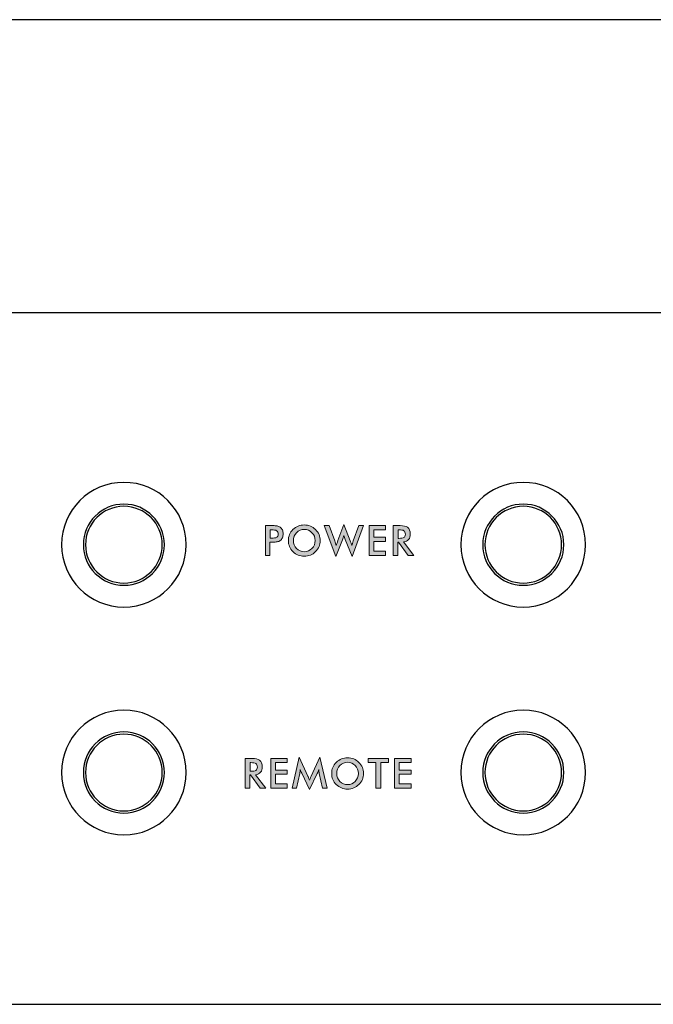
# Model space of a CAD drawing. Header units: inches. Extents: x -3.1 to 15.2, y -1.5 to 10.6.
# Tile 28 of 89: x 5.747 to 6.382, y 1.181 to 2.167. Entities that reach past the tile are written whole.
import ezdxf

# ---------------------------------------------------------------- set-up
doc = ezdxf.new("R2010")
doc.units = ezdxf.units.IN
doc.header["$MEASUREMENT"] = 0
doc.layers.add('Screenprinting', color=7, linetype='Continuous')

# ---------------------------------------------------------------- blocks, each defined once
blk = doc.blocks.new('block 6')
at = {"color": 7, "lineweight": 25, "true_color": 0xffffff}
blk.add_lwpolyline([(7.69159, 2.16688), (4.41292, 2.16688)], dxfattribs=at)
blk = doc.blocks.new('block 138')
at = {"color": 7, "lineweight": 25, "true_color": 0xffffff}
blk.add_lwpolyline([(0.09159, 1.18144), (7.69159, 1.18144)], dxfattribs=at)
blk = doc.blocks.new('block 233')
at = {"color": 7, "lineweight": 25, "true_color": 0xffffff}
blk.add_lwpolyline([(7.69159, 1.87344), (0.09159, 1.87344)], dxfattribs=at)
blk = doc.blocks.new('block 2459')
at = {"color": 7, "lineweight": 25, "true_color": 0xffffff}
blk.add_open_spline([(5.81319, 1.64144), (5.81319, 1.66265), (5.83038, 1.67984), (5.85159, 1.67984), (5.8728, 1.67984), (5.88999, 1.66265), (5.88999, 1.64144), (5.88999, 1.62023), (5.8728, 1.60304), (5.85159, 1.60304), (5.83038, 1.60304), (5.81319, 1.62023), (5.81319, 1.64144), (5.81319, 1.64144), (5.81319, 1.64144), (5.81319, 1.64144)], degree=3, knots=[0, 0, 0, 0, 1, 1, 1, 2, 2, 2, 3, 3, 3, 4, 4, 4, 5, 5, 5, 5], dxfattribs=at)
blk = doc.blocks.new('block 2460')
at = {"color": 7, "lineweight": 25, "true_color": 0xffffff}
blk.add_open_spline([(6.21319, 1.64144), (6.21319, 1.66265), (6.23038, 1.67984), (6.25159, 1.67984), (6.2728, 1.67984), (6.28999, 1.66265), (6.28999, 1.64144), (6.28999, 1.62023), (6.2728, 1.60304), (6.25159, 1.60304), (6.23038, 1.60304), (6.21319, 1.62023), (6.21319, 1.64144), (6.21319, 1.64144), (6.21319, 1.64144), (6.21319, 1.64144)], degree=3, knots=[0, 0, 0, 0, 1, 1, 1, 2, 2, 2, 3, 3, 3, 4, 4, 4, 5, 5, 5, 5], dxfattribs=at)
blk = doc.blocks.new('block 2461')
at = {"color": 7, "lineweight": 25, "true_color": 0xffffff}
blk.add_open_spline([(5.81319, 1.41344), (5.81319, 1.43465), (5.83038, 1.45184), (5.85159, 1.45184), (5.8728, 1.45184), (5.88999, 1.43465), (5.88999, 1.41344), (5.88999, 1.39223), (5.8728, 1.37504), (5.85159, 1.37504), (5.83038, 1.37504), (5.81319, 1.39223), (5.81319, 1.41344), (5.81319, 1.41344), (5.81319, 1.41344), (5.81319, 1.41344)], degree=3, knots=[0, 0, 0, 0, 1, 1, 1, 2, 2, 2, 3, 3, 3, 4, 4, 4, 5, 5, 5, 5], dxfattribs=at)
blk = doc.blocks.new('block 2462')
at = {"color": 7, "lineweight": 25, "true_color": 0xffffff}
blk.add_open_spline([(6.21319, 1.41344), (6.21319, 1.43465), (6.23038, 1.45184), (6.25159, 1.45184), (6.2728, 1.45184), (6.28999, 1.43465), (6.28999, 1.41344), (6.28999, 1.39223), (6.2728, 1.37504), (6.25159, 1.37504), (6.23038, 1.37504), (6.21319, 1.39223), (6.21319, 1.41344), (6.21319, 1.41344), (6.21319, 1.41344), (6.21319, 1.41344)], degree=3, knots=[0, 0, 0, 0, 1, 1, 1, 2, 2, 2, 3, 3, 3, 4, 4, 4, 5, 5, 5, 5], dxfattribs=at)
blk = doc.blocks.new('block 2463')
at = {"color": 7, "lineweight": 25, "true_color": 0xffffff}
blk.add_open_spline([(5.81099, 1.64144), (5.81099, 1.66387), (5.82917, 1.68204), (5.85159, 1.68204), (5.87401, 1.68204), (5.89219, 1.66387), (5.89219, 1.64144), (5.89219, 1.61902), (5.87401, 1.60084), (5.85159, 1.60084), (5.82917, 1.60084), (5.81099, 1.61902), (5.81099, 1.64144), (5.81099, 1.64144), (5.81099, 1.64144), (5.81099, 1.64144)], degree=3, knots=[0, 0, 0, 0, 1, 1, 1, 2, 2, 2, 3, 3, 3, 4, 4, 4, 5, 5, 5, 5], dxfattribs=at)
blk = doc.blocks.new('block 2464')
at = {"color": 7, "lineweight": 25, "true_color": 0xffffff}
blk.add_open_spline([(5.78919, 1.64144), (5.78919, 1.6759), (5.81713, 1.70384), (5.85159, 1.70384), (5.88605, 1.70384), (5.91399, 1.6759), (5.91399, 1.64144), (5.91399, 1.60698), (5.88605, 1.57904), (5.85159, 1.57904), (5.81713, 1.57904), (5.78919, 1.60698), (5.78919, 1.64144), (5.78919, 1.64144), (5.78919, 1.64144), (5.78919, 1.64144)], degree=3, knots=[0, 0, 0, 0, 1, 1, 1, 2, 2, 2, 3, 3, 3, 4, 4, 4, 5, 5, 5, 5], dxfattribs=at)
blk = doc.blocks.new('block 2465')
at = {"color": 7, "lineweight": 25, "true_color": 0xffffff}
blk.add_open_spline([(5.81099, 1.41344), (5.81099, 1.43587), (5.82917, 1.45404), (5.85159, 1.45404), (5.87401, 1.45404), (5.89219, 1.43587), (5.89219, 1.41344), (5.89219, 1.39102), (5.87401, 1.37284), (5.85159, 1.37284), (5.82917, 1.37284), (5.81099, 1.39102), (5.81099, 1.41344), (5.81099, 1.41344), (5.81099, 1.41344), (5.81099, 1.41344)], degree=3, knots=[0, 0, 0, 0, 1, 1, 1, 2, 2, 2, 3, 3, 3, 4, 4, 4, 5, 5, 5, 5], dxfattribs=at)
blk = doc.blocks.new('block 2466')
at = {"color": 7, "lineweight": 25, "true_color": 0xffffff}
blk.add_open_spline([(5.78919, 1.41344), (5.78919, 1.4479), (5.81713, 1.47584), (5.85159, 1.47584), (5.88605, 1.47584), (5.91399, 1.4479), (5.91399, 1.41344), (5.91399, 1.37898), (5.88605, 1.35104), (5.85159, 1.35104), (5.81713, 1.35104), (5.78919, 1.37898), (5.78919, 1.41344), (5.78919, 1.41344), (5.78919, 1.41344), (5.78919, 1.41344)], degree=3, knots=[0, 0, 0, 0, 1, 1, 1, 2, 2, 2, 3, 3, 3, 4, 4, 4, 5, 5, 5, 5], dxfattribs=at)
blk = doc.blocks.new('block 2467')
at = {"color": 7, "lineweight": 25, "true_color": 0xffffff}
blk.add_open_spline([(6.21099, 1.41344), (6.21099, 1.43587), (6.22917, 1.45404), (6.25159, 1.45404), (6.27401, 1.45404), (6.29219, 1.43587), (6.29219, 1.41344), (6.29219, 1.39102), (6.27401, 1.37284), (6.25159, 1.37284), (6.22917, 1.37284), (6.21099, 1.39102), (6.21099, 1.41344), (6.21099, 1.41344), (6.21099, 1.41344), (6.21099, 1.41344)], degree=3, knots=[0, 0, 0, 0, 1, 1, 1, 2, 2, 2, 3, 3, 3, 4, 4, 4, 5, 5, 5, 5], dxfattribs=at)
blk = doc.blocks.new('block 2468')
at = {"color": 7, "lineweight": 25, "true_color": 0xffffff}
blk.add_open_spline([(6.18919, 1.41344), (6.18919, 1.4479), (6.21713, 1.47584), (6.25159, 1.47584), (6.28605, 1.47584), (6.31399, 1.4479), (6.31399, 1.41344), (6.31399, 1.37898), (6.28605, 1.35104), (6.25159, 1.35104), (6.21713, 1.35104), (6.18919, 1.37898), (6.18919, 1.41344), (6.18919, 1.41344), (6.18919, 1.41344), (6.18919, 1.41344)], degree=3, knots=[0, 0, 0, 0, 1, 1, 1, 2, 2, 2, 3, 3, 3, 4, 4, 4, 5, 5, 5, 5], dxfattribs=at)
blk = doc.blocks.new('block 2469')
at = {"color": 7, "lineweight": 25, "true_color": 0xffffff}
blk.add_open_spline([(6.21099, 1.64144), (6.21099, 1.66387), (6.22917, 1.68204), (6.25159, 1.68204), (6.27401, 1.68204), (6.29219, 1.66387), (6.29219, 1.64144), (6.29219, 1.61902), (6.27401, 1.60084), (6.25159, 1.60084), (6.22917, 1.60084), (6.21099, 1.61902), (6.21099, 1.64144), (6.21099, 1.64144), (6.21099, 1.64144), (6.21099, 1.64144)], degree=3, knots=[0, 0, 0, 0, 1, 1, 1, 2, 2, 2, 3, 3, 3, 4, 4, 4, 5, 5, 5, 5], dxfattribs=at)
blk = doc.blocks.new('block 2470')
at = {"color": 7, "lineweight": 25, "true_color": 0xffffff}
blk.add_open_spline([(6.18919, 1.64144), (6.18919, 1.6759), (6.21713, 1.70384), (6.25159, 1.70384), (6.28605, 1.70384), (6.31399, 1.6759), (6.31399, 1.64144), (6.31399, 1.60698), (6.28605, 1.57904), (6.25159, 1.57904), (6.21713, 1.57904), (6.18919, 1.60698), (6.18919, 1.64144), (6.18919, 1.64144), (6.18919, 1.64144), (6.18919, 1.64144)], degree=3, knots=[0, 0, 0, 0, 1, 1, 1, 2, 2, 2, 3, 3, 3, 4, 4, 4, 5, 5, 5, 5], dxfattribs=at)
blk = doc.blocks.new('block 3241')
at = {"layer": 'Screenprinting', "true_color": 0xffffff}
h = blk.add_hatch(color=7, dxfattribs=at)
h.dxf.hatch_style = 2
edge = h.paths.add_edge_path()
edge.add_spline(control_points=[(5.9777, 1.41098), (5.9777, 1.41098), (5.9777, 1.39762), (5.9777, 1.39762), (5.9777, 1.39762), (5.97314, 1.39762), (5.97314, 1.39762), (5.97314, 1.39762), (5.97314, 1.42746), (5.97314, 1.42746), (5.97314, 1.42746), (5.97991, 1.42746), (5.97991, 1.42746), (5.98341, 1.42746), (5.98589, 1.42691), (5.98733, 1.42579), (5.98926, 1.42426), (5.99022, 1.42208), (5.99022, 1.41924), (5.99022, 1.41443), (5.98793, 1.41174), (5.98337, 1.41119), (5.98337, 1.41119), (5.99364, 1.39762), (5.99364, 1.39762), (5.99364, 1.39762), (5.98817, 1.39762), (5.98817, 1.39762), (5.98817, 1.39762), (5.97824, 1.41098), (5.97824, 1.41098), (5.97824, 1.41098), (5.9777, 1.41098), (5.9777, 1.41098)], knot_values=[0, 0, 0, 0, 1, 1, 1, 2, 2, 2, 3, 3, 3, 4, 4, 4, 5, 5, 5, 6, 6, 6, 7, 7, 7, 8, 8, 8, 9, 9, 9, 10, 10, 10, 11, 11, 11, 11], degree=3, periodic=1)
edge = h.paths.add_edge_path()
edge.add_spline(control_points=[(5.97799, 1.41473), (5.97799, 1.41473), (5.97887, 1.41473), (5.97887, 1.41473), (5.9812, 1.41473), (5.98286, 1.41498), (5.98381, 1.4155), (5.98477, 1.41602), (5.98526, 1.41713), (5.98526, 1.41882), (5.98526, 1.42057), (5.98477, 1.42175), (5.98379, 1.42238), (5.98282, 1.42299), (5.98117, 1.42329), (5.97887, 1.42329), (5.97887, 1.42329), (5.97799, 1.42329), (5.97799, 1.42329), (5.97799, 1.42329), (5.97799, 1.41473), (5.97799, 1.41473)], knot_values=[0, 0, 0, 0, 1, 1, 1, 2, 2, 2, 3, 3, 3, 4, 4, 4, 5, 5, 5, 6, 6, 6, 7, 7, 7, 7], degree=3, periodic=1)
h = blk.add_hatch(color=7, dxfattribs=at)
h.dxf.hatch_style = 2
h.paths.add_polyline_path([(5.9986, 1.39762), (5.9986, 1.42746), (6.01526, 1.42746), (6.01526, 1.42333), (6.00345, 1.42333), (6.00345, 1.41587), (6.01526, 1.41587), (6.01526, 1.41161), (6.00345, 1.41161), (6.00345, 1.40196), (6.01526, 1.40196), (6.01526, 1.39762)])
h = blk.add_hatch(color=7, dxfattribs=at)
h.dxf.hatch_style = 2
edge = h.paths.add_edge_path()
edge.add_spline(control_points=[(6.04721, 1.41235), (6.04721, 1.41238), (6.04704, 1.41375), (6.04667, 1.41645), (6.04643, 1.41508), (6.04597, 1.41371), (6.0453, 1.41231), (6.0453, 1.41231), (6.03749, 1.39642), (6.03749, 1.39642), (6.03749, 1.39642), (6.02969, 1.41265), (6.02969, 1.41265), (6.02905, 1.41395), (6.02856, 1.41522), (6.02823, 1.41645), (6.0282, 1.41516), (6.02802, 1.41379), (6.02768, 1.41231), (6.02768, 1.41231), (6.02447, 1.39762), (6.02447, 1.39762), (6.02447, 1.39762), (6.02001, 1.39762), (6.02001, 1.39762), (6.02001, 1.39762), (6.02706, 1.42863), (6.02706, 1.42863), (6.02706, 1.42863), (6.03586, 1.4099), (6.03586, 1.4099), (6.03615, 1.40927), (6.03669, 1.40793), (6.03749, 1.40584), (6.03768, 1.40637), (6.03826, 1.40773), (6.0392, 1.4099), (6.0392, 1.4099), (6.0478, 1.42863), (6.0478, 1.42863), (6.0478, 1.42863), (6.05501, 1.39762), (6.05501, 1.39762), (6.05501, 1.39762), (6.05051, 1.39762), (6.05051, 1.39762), (6.05051, 1.39762), (6.04721, 1.41235), (6.04721, 1.41235)], knot_values=[0, 0, 0, 0, 1, 1, 1, 2, 2, 2, 3, 3, 3, 4, 4, 4, 5, 5, 5, 6, 6, 6, 7, 7, 7, 8, 8, 8, 9, 9, 9, 10, 10, 10, 11, 11, 11, 12, 12, 12, 13, 13, 13, 14, 14, 14, 15, 15, 15, 16, 16, 16, 16], degree=3, periodic=1)
h = blk.add_hatch(color=7, dxfattribs=at)
h.dxf.hatch_style = 2
edge = h.paths.add_edge_path()
edge.add_spline(control_points=[(6.09158, 1.41248), (6.09158, 1.40814), (6.09002, 1.40446), (6.0869, 1.40142), (6.08375, 1.39836), (6.08, 1.39684), (6.07563, 1.39684), (6.07121, 1.39684), (6.06744, 1.39836), (6.06432, 1.40142), (6.06124, 1.40443), (6.05969, 1.40811), (6.05969, 1.41248), (6.05969, 1.41684), (6.06124, 1.42055), (6.06432, 1.42358), (6.06744, 1.42661), (6.07121, 1.42813), (6.07563, 1.42813), (6.08002, 1.42813), (6.08378, 1.42661), (6.0869, 1.42358), (6.09002, 1.42052), (6.09158, 1.41682), (6.09158, 1.41248)], knot_values=[0, 0, 0, 0, 1, 1, 1, 2, 2, 2, 3, 3, 3, 4, 4, 4, 5, 5, 5, 6, 6, 6, 7, 7, 7, 8, 8, 8, 8], degree=3, periodic=1)
edge = h.paths.add_edge_path()
edge.add_spline(control_points=[(6.08652, 1.41248), (6.08652, 1.41557), (6.08545, 1.41821), (6.08331, 1.42041), (6.08123, 1.42258), (6.07867, 1.42367), (6.07563, 1.42367), (6.0726, 1.42367), (6.07003, 1.42258), (6.06791, 1.42041), (6.0658, 1.41824), (6.06474, 1.4156), (6.06474, 1.41248), (6.06474, 1.4094), (6.0658, 1.40677), (6.06791, 1.4046), (6.07003, 1.40243), (6.0726, 1.40134), (6.07563, 1.40134), (6.07864, 1.40134), (6.08119, 1.40243), (6.08331, 1.4046), (6.08545, 1.40679), (6.08652, 1.40942), (6.08652, 1.41248)], knot_values=[0, 0, 0, 0, 1, 1, 1, 2, 2, 2, 3, 3, 3, 4, 4, 4, 5, 5, 5, 6, 6, 6, 7, 7, 7, 8, 8, 8, 8], degree=3, periodic=1)
h = blk.add_hatch(color=7, dxfattribs=at)
h.dxf.hatch_style = 2
h.paths.add_polyline_path([(6.10886, 1.42333), (6.10886, 1.39762), (6.10402, 1.39762), (6.10402, 1.42333), (6.0961, 1.42333), (6.0961, 1.42746), (6.11675, 1.42746), (6.11675, 1.42333)])
h = blk.add_hatch(color=7, dxfattribs=at)
h.dxf.hatch_style = 2
h.paths.add_polyline_path([(6.12255, 1.39762), (6.12255, 1.42746), (6.1392, 1.42746), (6.1392, 1.42333), (6.12739, 1.42333), (6.12739, 1.41587), (6.1392, 1.41587), (6.1392, 1.41161), (6.12739, 1.41161), (6.12739, 1.40196), (6.1392, 1.40196), (6.1392, 1.39762)])
at = {"layer": 'Screenprinting', "lineweight": 0}
for points in [[(5.9986, 1.39762), (5.9986, 1.42746), (6.01526, 1.42746), (6.01526, 1.42333), (6.00345, 1.42333), (6.00345, 1.41587), (6.01526, 1.41587), (6.01526, 1.41161), (6.00345, 1.41161), (6.00345, 1.40196), (6.01526, 1.40196), (6.01526, 1.39762), (5.9986, 1.39762)], [(6.10886, 1.42333), (6.10886, 1.39762), (6.10402, 1.39762), (6.10402, 1.42333), (6.0961, 1.42333), (6.0961, 1.42746), (6.11675, 1.42746), (6.11675, 1.42333), (6.10886, 1.42333)], [(6.12255, 1.39762), (6.12255, 1.42746), (6.1392, 1.42746), (6.1392, 1.42333), (6.12739, 1.42333), (6.12739, 1.41587), (6.1392, 1.41587), (6.1392, 1.41161), (6.12739, 1.41161), (6.12739, 1.40196), (6.1392, 1.40196), (6.1392, 1.39762), (6.12255, 1.39762)]]:
    blk.add_lwpolyline(points, dxfattribs=at)
for points, knots in [([(5.9777, 1.41098), (5.9777, 1.41098), (5.9777, 1.39762), (5.9777, 1.39762), (5.9777, 1.39762), (5.97314, 1.39762), (5.97314, 1.39762), (5.97314, 1.39762), (5.97314, 1.42746), (5.97314, 1.42746), (5.97314, 1.42746), (5.97991, 1.42746), (5.97991, 1.42746), (5.98341, 1.42746), (5.98589, 1.42691), (5.98733, 1.42579), (5.98926, 1.42426), (5.99022, 1.42208), (5.99022, 1.41924), (5.99022, 1.41443), (5.98793, 1.41174), (5.98337, 1.41119), (5.98337, 1.41119), (5.99364, 1.39762), (5.99364, 1.39762), (5.99364, 1.39762), (5.98817, 1.39762), (5.98817, 1.39762), (5.98817, 1.39762), (5.97824, 1.41098), (5.97824, 1.41098), (5.97824, 1.41098), (5.9777, 1.41098), (5.9777, 1.41098)], [0, 0, 0, 0, 1, 1, 1, 2, 2, 2, 3, 3, 3, 4, 4, 4, 5, 5, 5, 6, 6, 6, 7, 7, 7, 8, 8, 8, 9, 9, 9, 10, 10, 10, 11, 11, 11, 11]), ([(5.97799, 1.41473), (5.97799, 1.41473), (5.97887, 1.41473), (5.97887, 1.41473), (5.9812, 1.41473), (5.98286, 1.41498), (5.98381, 1.4155), (5.98477, 1.41602), (5.98526, 1.41713), (5.98526, 1.41882), (5.98526, 1.42057), (5.98477, 1.42175), (5.98379, 1.42238), (5.98282, 1.42299), (5.98117, 1.42329), (5.97887, 1.42329), (5.97887, 1.42329), (5.97799, 1.42329), (5.97799, 1.42329), (5.97799, 1.42329), (5.97799, 1.41473), (5.97799, 1.41473)], [0, 0, 0, 0, 1, 1, 1, 2, 2, 2, 3, 3, 3, 4, 4, 4, 5, 5, 5, 6, 6, 6, 7, 7, 7, 7]), ([(6.04721, 1.41235), (6.04721, 1.41238), (6.04704, 1.41375), (6.04667, 1.41645), (6.04643, 1.41508), (6.04597, 1.41371), (6.0453, 1.41231), (6.0453, 1.41231), (6.03749, 1.39642), (6.03749, 1.39642), (6.03749, 1.39642), (6.02969, 1.41265), (6.02969, 1.41265), (6.02905, 1.41395), (6.02856, 1.41522), (6.02823, 1.41645), (6.0282, 1.41516), (6.02802, 1.41379), (6.02768, 1.41231), (6.02768, 1.41231), (6.02447, 1.39762), (6.02447, 1.39762), (6.02447, 1.39762), (6.02001, 1.39762), (6.02001, 1.39762), (6.02001, 1.39762), (6.02706, 1.42863), (6.02706, 1.42863), (6.02706, 1.42863), (6.03586, 1.4099), (6.03586, 1.4099), (6.03615, 1.40927), (6.03669, 1.40793), (6.03749, 1.40584), (6.03768, 1.40637), (6.03826, 1.40773), (6.0392, 1.4099), (6.0392, 1.4099), (6.0478, 1.42863), (6.0478, 1.42863), (6.0478, 1.42863), (6.05501, 1.39762), (6.05501, 1.39762), (6.05501, 1.39762), (6.05051, 1.39762), (6.05051, 1.39762), (6.05051, 1.39762), (6.04721, 1.41235), (6.04721, 1.41235)], [0, 0, 0, 0, 1, 1, 1, 2, 2, 2, 3, 3, 3, 4, 4, 4, 5, 5, 5, 6, 6, 6, 7, 7, 7, 8, 8, 8, 9, 9, 9, 10, 10, 10, 11, 11, 11, 12, 12, 12, 13, 13, 13, 14, 14, 14, 15, 15, 15, 16, 16, 16, 16]), ([(6.09158, 1.41248), (6.09158, 1.40814), (6.09002, 1.40446), (6.0869, 1.40142), (6.08375, 1.39836), (6.08, 1.39684), (6.07563, 1.39684), (6.07121, 1.39684), (6.06744, 1.39836), (6.06432, 1.40142), (6.06124, 1.40443), (6.05969, 1.40811), (6.05969, 1.41248), (6.05969, 1.41684), (6.06124, 1.42055), (6.06432, 1.42358), (6.06744, 1.42661), (6.07121, 1.42813), (6.07563, 1.42813), (6.08002, 1.42813), (6.08378, 1.42661), (6.0869, 1.42358), (6.09002, 1.42052), (6.09158, 1.41682), (6.09158, 1.41248)], [0, 0, 0, 0, 1, 1, 1, 2, 2, 2, 3, 3, 3, 4, 4, 4, 5, 5, 5, 6, 6, 6, 7, 7, 7, 8, 8, 8, 8]), ([(6.08652, 1.41248), (6.08652, 1.41557), (6.08545, 1.41821), (6.08331, 1.42041), (6.08123, 1.42258), (6.07867, 1.42367), (6.07563, 1.42367), (6.0726, 1.42367), (6.07003, 1.42258), (6.06791, 1.42041), (6.0658, 1.41824), (6.06474, 1.4156), (6.06474, 1.41248), (6.06474, 1.4094), (6.0658, 1.40677), (6.06791, 1.4046), (6.07003, 1.40243), (6.0726, 1.40134), (6.07563, 1.40134), (6.07864, 1.40134), (6.08119, 1.40243), (6.08331, 1.4046), (6.08545, 1.40679), (6.08652, 1.40942), (6.08652, 1.41248)], [0, 0, 0, 0, 1, 1, 1, 2, 2, 2, 3, 3, 3, 4, 4, 4, 5, 5, 5, 6, 6, 6, 7, 7, 7, 8, 8, 8, 8])]:
    blk.add_open_spline(points, degree=3, knots=knots, dxfattribs=at)
blk = doc.blocks.new('block 3244')
at = {"layer": 'Screenprinting', "true_color": 0xffffff}
h = blk.add_hatch(color=7, dxfattribs=at)
h.dxf.hatch_style = 2
edge = h.paths.add_edge_path()
edge.add_spline(control_points=[(5.99786, 1.64407), (5.99786, 1.64407), (5.99786, 1.63067), (5.99786, 1.63067), (5.99786, 1.63067), (5.9933, 1.63067), (5.9933, 1.63067), (5.9933, 1.63067), (5.9933, 1.66051), (5.9933, 1.66051), (5.9933, 1.66051), (6.00065, 1.66051), (6.00065, 1.66051), (6.00248, 1.66051), (6.00396, 1.66041), (6.00507, 1.66024), (6.00618, 1.66006), (6.0072, 1.65963), (6.00812, 1.65896), (6.00903, 1.6583), (6.00977, 1.65738), (6.01031, 1.65618), (6.01085, 1.655), (6.01112, 1.6537), (6.01112, 1.65229), (6.01112, 1.65087), (6.01085, 1.64956), (6.01031, 1.64837), (6.00977, 1.64716), (6.00903, 1.64624), (6.00812, 1.64556), (6.0072, 1.64492), (6.00618, 1.64452), (6.00507, 1.64434), (6.00396, 1.64415), (6.00248, 1.64407), (6.00065, 1.64407), (6.00065, 1.64407), (5.99786, 1.64407), (5.99786, 1.64407)], knot_values=[0, 0, 0, 0, 1, 1, 1, 2, 2, 2, 3, 3, 3, 4, 4, 4, 5, 5, 5, 6, 6, 6, 7, 7, 7, 8, 8, 8, 9, 9, 9, 10, 10, 10, 11, 11, 11, 12, 12, 12, 13, 13, 13, 13], degree=3, periodic=1)
edge = h.paths.add_edge_path()
edge.add_spline(control_points=[(5.99814, 1.64803), (5.99814, 1.64803), (5.99939, 1.64803), (5.99939, 1.64803), (6.00184, 1.64803), (6.00358, 1.64827), (6.0046, 1.64878), (6.0056, 1.64928), (6.00612, 1.65035), (6.00612, 1.65199), (6.00612, 1.65369), (6.00559, 1.65484), (6.00454, 1.65544), (6.00351, 1.65603), (6.00179, 1.65633), (5.99939, 1.65633), (5.99939, 1.65633), (5.99814, 1.65633), (5.99814, 1.65633), (5.99814, 1.65633), (5.99814, 1.64803), (5.99814, 1.64803)], knot_values=[0, 0, 0, 0, 1, 1, 1, 2, 2, 2, 3, 3, 3, 4, 4, 4, 5, 5, 5, 6, 6, 6, 7, 7, 7, 7], degree=3, periodic=1)
h = blk.add_hatch(color=7, dxfattribs=at)
h.dxf.hatch_style = 2
edge = h.paths.add_edge_path()
edge.add_spline(control_points=[(6.04819, 1.64552), (6.04819, 1.64118), (6.04663, 1.63751), (6.04351, 1.63447), (6.04036, 1.6314), (6.03661, 1.62988), (6.03224, 1.62988), (6.02782, 1.62988), (6.02405, 1.6314), (6.02093, 1.63447), (6.01785, 1.63748), (6.0163, 1.64115), (6.0163, 1.64552), (6.0163, 1.64989), (6.01785, 1.65359), (6.02093, 1.65663), (6.02405, 1.65965), (6.02782, 1.66117), (6.03224, 1.66117), (6.03663, 1.66117), (6.04039, 1.65965), (6.04351, 1.65663), (6.04663, 1.65356), (6.04819, 1.64986), (6.04819, 1.64552)], knot_values=[0, 0, 0, 0, 1, 1, 1, 2, 2, 2, 3, 3, 3, 4, 4, 4, 5, 5, 5, 6, 6, 6, 7, 7, 7, 8, 8, 8, 8], degree=3, periodic=1)
edge = h.paths.add_edge_path()
edge.add_spline(control_points=[(6.04313, 1.64552), (6.04313, 1.64861), (6.04206, 1.65126), (6.03992, 1.65346), (6.03784, 1.65563), (6.03528, 1.65671), (6.03224, 1.65671), (6.02922, 1.65671), (6.02664, 1.65563), (6.02452, 1.65346), (6.02241, 1.65129), (6.02135, 1.64864), (6.02135, 1.64552), (6.02135, 1.64244), (6.02241, 1.63981), (6.02452, 1.63764), (6.02664, 1.63547), (6.02922, 1.63439), (6.03224, 1.63439), (6.03525, 1.63439), (6.0378, 1.63547), (6.03992, 1.63764), (6.04206, 1.63984), (6.04313, 1.64247), (6.04313, 1.64552)], knot_values=[0, 0, 0, 0, 1, 1, 1, 2, 2, 2, 3, 3, 3, 4, 4, 4, 5, 5, 5, 6, 6, 6, 7, 7, 7, 8, 8, 8, 8], degree=3, periodic=1)
h = blk.add_hatch(color=7, dxfattribs=at)
h.dxf.hatch_style = 2
edge = h.paths.add_edge_path()
edge.add_spline(control_points=[(6.05227, 1.66051), (6.05227, 1.66051), (6.05707, 1.66051), (6.05707, 1.66051), (6.05707, 1.66051), (6.0627, 1.64544), (6.0627, 1.64544), (6.0634, 1.64358), (6.06392, 1.64201), (6.06429, 1.64072), (6.06459, 1.64167), (6.06513, 1.64334), (6.06592, 1.64574), (6.06592, 1.64574), (6.07193, 1.66168), (6.07193, 1.66168), (6.07193, 1.66168), (6.07823, 1.64544), (6.07823, 1.64544), (6.07882, 1.64388), (6.07935, 1.64229), (6.07981, 1.64068), (6.08009, 1.64189), (6.08058, 1.64342), (6.08127, 1.64532), (6.08127, 1.64532), (6.08686, 1.66051), (6.08686, 1.66051), (6.08686, 1.66051), (6.0917, 1.66051), (6.0917, 1.66051), (6.0917, 1.66051), (6.08015, 1.6295), (6.08015, 1.6295), (6.08015, 1.6295), (6.07335, 1.64653), (6.07335, 1.64653), (6.07273, 1.64803), (6.07224, 1.64941), (6.07189, 1.6507), (6.07144, 1.64912), (6.07096, 1.64769), (6.07046, 1.64644), (6.07046, 1.64644), (6.06379, 1.6295), (6.06379, 1.6295), (6.06379, 1.6295), (6.05227, 1.66051), (6.05227, 1.66051)], knot_values=[0, 0, 0, 0, 1, 1, 1, 2, 2, 2, 3, 3, 3, 4, 4, 4, 5, 5, 5, 6, 6, 6, 7, 7, 7, 8, 8, 8, 9, 9, 9, 10, 10, 10, 11, 11, 11, 12, 12, 12, 13, 13, 13, 14, 14, 14, 15, 15, 15, 16, 16, 16, 16], degree=3, periodic=1)
h = blk.add_hatch(color=7, dxfattribs=at)
h.dxf.hatch_style = 2
h.paths.add_polyline_path([(6.09709, 1.63067), (6.09709, 1.66051), (6.11374, 1.66051), (6.11374, 1.65637), (6.10193, 1.65637), (6.10193, 1.64891), (6.11374, 1.64891), (6.11374, 1.64465), (6.10193, 1.64465), (6.10193, 1.63501), (6.11374, 1.63501), (6.11374, 1.63067)])
h = blk.add_hatch(color=7, dxfattribs=at)
h.dxf.hatch_style = 2
edge = h.paths.add_edge_path()
edge.add_spline(control_points=[(6.12592, 1.64403), (6.12592, 1.64403), (6.12592, 1.63067), (6.12592, 1.63067), (6.12592, 1.63067), (6.12137, 1.63067), (6.12137, 1.63067), (6.12137, 1.63067), (6.12137, 1.66051), (6.12137, 1.66051), (6.12137, 1.66051), (6.12813, 1.66051), (6.12813, 1.66051), (6.13163, 1.66051), (6.13411, 1.65995), (6.13555, 1.65884), (6.13748, 1.65731), (6.13844, 1.65512), (6.13844, 1.65229), (6.13844, 1.64747), (6.13615, 1.64479), (6.13159, 1.64423), (6.13159, 1.64423), (6.14186, 1.63067), (6.14186, 1.63067), (6.14186, 1.63067), (6.13639, 1.63067), (6.13639, 1.63067), (6.13639, 1.63067), (6.12646, 1.64403), (6.12646, 1.64403), (6.12646, 1.64403), (6.12592, 1.64403), (6.12592, 1.64403)], knot_values=[0, 0, 0, 0, 1, 1, 1, 2, 2, 2, 3, 3, 3, 4, 4, 4, 5, 5, 5, 6, 6, 6, 7, 7, 7, 8, 8, 8, 9, 9, 9, 10, 10, 10, 11, 11, 11, 11], degree=3, periodic=1)
edge = h.paths.add_edge_path()
edge.add_spline(control_points=[(6.12621, 1.64777), (6.12621, 1.64777), (6.12709, 1.64777), (6.12709, 1.64777), (6.12942, 1.64777), (6.13108, 1.64803), (6.13203, 1.64855), (6.13299, 1.64906), (6.13348, 1.65017), (6.13348, 1.65187), (6.13348, 1.65362), (6.13299, 1.6548), (6.13201, 1.65542), (6.13104, 1.65603), (6.12939, 1.65633), (6.12709, 1.65633), (6.12709, 1.65633), (6.12621, 1.65633), (6.12621, 1.65633), (6.12621, 1.65633), (6.12621, 1.64777), (6.12621, 1.64777)], knot_values=[0, 0, 0, 0, 1, 1, 1, 2, 2, 2, 3, 3, 3, 4, 4, 4, 5, 5, 5, 6, 6, 6, 7, 7, 7, 7], degree=3, periodic=1)
at = {"layer": 'Screenprinting', "lineweight": 0}
blk.add_lwpolyline([(6.09709, 1.63067), (6.09709, 1.66051), (6.11374, 1.66051), (6.11374, 1.65637), (6.10193, 1.65637), (6.10193, 1.64891), (6.11374, 1.64891), (6.11374, 1.64465), (6.10193, 1.64465), (6.10193, 1.63501), (6.11374, 1.63501), (6.11374, 1.63067), (6.09709, 1.63067)], dxfattribs=at)
for points, knots in [([(5.99786, 1.64407), (5.99786, 1.64407), (5.99786, 1.63067), (5.99786, 1.63067), (5.99786, 1.63067), (5.9933, 1.63067), (5.9933, 1.63067), (5.9933, 1.63067), (5.9933, 1.66051), (5.9933, 1.66051), (5.9933, 1.66051), (6.00065, 1.66051), (6.00065, 1.66051), (6.00248, 1.66051), (6.00396, 1.66041), (6.00507, 1.66024), (6.00618, 1.66006), (6.0072, 1.65963), (6.00812, 1.65896), (6.00903, 1.6583), (6.00977, 1.65738), (6.01031, 1.65618), (6.01085, 1.655), (6.01112, 1.6537), (6.01112, 1.65229), (6.01112, 1.65087), (6.01085, 1.64956), (6.01031, 1.64837), (6.00977, 1.64716), (6.00903, 1.64624), (6.00812, 1.64556), (6.0072, 1.64492), (6.00618, 1.64452), (6.00507, 1.64434), (6.00396, 1.64415), (6.00248, 1.64407), (6.00065, 1.64407), (6.00065, 1.64407), (5.99786, 1.64407), (5.99786, 1.64407)], [0, 0, 0, 0, 1, 1, 1, 2, 2, 2, 3, 3, 3, 4, 4, 4, 5, 5, 5, 6, 6, 6, 7, 7, 7, 8, 8, 8, 9, 9, 9, 10, 10, 10, 11, 11, 11, 12, 12, 12, 13, 13, 13, 13]), ([(5.99814, 1.64803), (5.99814, 1.64803), (5.99939, 1.64803), (5.99939, 1.64803), (6.00184, 1.64803), (6.00358, 1.64827), (6.0046, 1.64878), (6.0056, 1.64928), (6.00612, 1.65035), (6.00612, 1.65199), (6.00612, 1.65369), (6.00559, 1.65484), (6.00454, 1.65544), (6.00351, 1.65603), (6.00179, 1.65633), (5.99939, 1.65633), (5.99939, 1.65633), (5.99814, 1.65633), (5.99814, 1.65633), (5.99814, 1.65633), (5.99814, 1.64803), (5.99814, 1.64803)], [0, 0, 0, 0, 1, 1, 1, 2, 2, 2, 3, 3, 3, 4, 4, 4, 5, 5, 5, 6, 6, 6, 7, 7, 7, 7]), ([(6.04819, 1.64552), (6.04819, 1.64118), (6.04663, 1.63751), (6.04351, 1.63447), (6.04036, 1.6314), (6.03661, 1.62988), (6.03224, 1.62988), (6.02782, 1.62988), (6.02405, 1.6314), (6.02093, 1.63447), (6.01785, 1.63748), (6.0163, 1.64115), (6.0163, 1.64552), (6.0163, 1.64989), (6.01785, 1.65359), (6.02093, 1.65663), (6.02405, 1.65965), (6.02782, 1.66117), (6.03224, 1.66117), (6.03663, 1.66117), (6.04039, 1.65965), (6.04351, 1.65663), (6.04663, 1.65356), (6.04819, 1.64986), (6.04819, 1.64552)], [0, 0, 0, 0, 1, 1, 1, 2, 2, 2, 3, 3, 3, 4, 4, 4, 5, 5, 5, 6, 6, 6, 7, 7, 7, 8, 8, 8, 8]), ([(6.04313, 1.64552), (6.04313, 1.64861), (6.04206, 1.65126), (6.03992, 1.65346), (6.03784, 1.65563), (6.03528, 1.65671), (6.03224, 1.65671), (6.02922, 1.65671), (6.02664, 1.65563), (6.02452, 1.65346), (6.02241, 1.65129), (6.02135, 1.64864), (6.02135, 1.64552), (6.02135, 1.64244), (6.02241, 1.63981), (6.02452, 1.63764), (6.02664, 1.63547), (6.02922, 1.63439), (6.03224, 1.63439), (6.03525, 1.63439), (6.0378, 1.63547), (6.03992, 1.63764), (6.04206, 1.63984), (6.04313, 1.64247), (6.04313, 1.64552)], [0, 0, 0, 0, 1, 1, 1, 2, 2, 2, 3, 3, 3, 4, 4, 4, 5, 5, 5, 6, 6, 6, 7, 7, 7, 8, 8, 8, 8]), ([(6.05227, 1.66051), (6.05227, 1.66051), (6.05707, 1.66051), (6.05707, 1.66051), (6.05707, 1.66051), (6.0627, 1.64544), (6.0627, 1.64544), (6.0634, 1.64358), (6.06392, 1.64201), (6.06429, 1.64072), (6.06459, 1.64167), (6.06513, 1.64334), (6.06592, 1.64574), (6.06592, 1.64574), (6.07193, 1.66168), (6.07193, 1.66168), (6.07193, 1.66168), (6.07823, 1.64544), (6.07823, 1.64544), (6.07882, 1.64388), (6.07935, 1.64229), (6.07981, 1.64068), (6.08009, 1.64189), (6.08058, 1.64342), (6.08127, 1.64532), (6.08127, 1.64532), (6.08686, 1.66051), (6.08686, 1.66051), (6.08686, 1.66051), (6.0917, 1.66051), (6.0917, 1.66051), (6.0917, 1.66051), (6.08015, 1.6295), (6.08015, 1.6295), (6.08015, 1.6295), (6.07335, 1.64653), (6.07335, 1.64653), (6.07273, 1.64803), (6.07224, 1.64941), (6.07189, 1.6507), (6.07144, 1.64912), (6.07096, 1.64769), (6.07046, 1.64644), (6.07046, 1.64644), (6.06379, 1.6295), (6.06379, 1.6295), (6.06379, 1.6295), (6.05227, 1.66051), (6.05227, 1.66051)], [0, 0, 0, 0, 1, 1, 1, 2, 2, 2, 3, 3, 3, 4, 4, 4, 5, 5, 5, 6, 6, 6, 7, 7, 7, 8, 8, 8, 9, 9, 9, 10, 10, 10, 11, 11, 11, 12, 12, 12, 13, 13, 13, 14, 14, 14, 15, 15, 15, 16, 16, 16, 16]), ([(6.12592, 1.64403), (6.12592, 1.64403), (6.12592, 1.63067), (6.12592, 1.63067), (6.12592, 1.63067), (6.12137, 1.63067), (6.12137, 1.63067), (6.12137, 1.63067), (6.12137, 1.66051), (6.12137, 1.66051), (6.12137, 1.66051), (6.12813, 1.66051), (6.12813, 1.66051), (6.13163, 1.66051), (6.13411, 1.65995), (6.13555, 1.65884), (6.13748, 1.65731), (6.13844, 1.65512), (6.13844, 1.65229), (6.13844, 1.64747), (6.13615, 1.64479), (6.13159, 1.64423), (6.13159, 1.64423), (6.14186, 1.63067), (6.14186, 1.63067), (6.14186, 1.63067), (6.13639, 1.63067), (6.13639, 1.63067), (6.13639, 1.63067), (6.12646, 1.64403), (6.12646, 1.64403), (6.12646, 1.64403), (6.12592, 1.64403), (6.12592, 1.64403)], [0, 0, 0, 0, 1, 1, 1, 2, 2, 2, 3, 3, 3, 4, 4, 4, 5, 5, 5, 6, 6, 6, 7, 7, 7, 8, 8, 8, 9, 9, 9, 10, 10, 10, 11, 11, 11, 11]), ([(6.12621, 1.64777), (6.12621, 1.64777), (6.12709, 1.64777), (6.12709, 1.64777), (6.12942, 1.64777), (6.13108, 1.64803), (6.13203, 1.64855), (6.13299, 1.64906), (6.13348, 1.65017), (6.13348, 1.65187), (6.13348, 1.65362), (6.13299, 1.6548), (6.13201, 1.65542), (6.13104, 1.65603), (6.12939, 1.65633), (6.12709, 1.65633), (6.12709, 1.65633), (6.12621, 1.65633), (6.12621, 1.65633), (6.12621, 1.65633), (6.12621, 1.64777), (6.12621, 1.64777)], [0, 0, 0, 0, 1, 1, 1, 2, 2, 2, 3, 3, 3, 4, 4, 4, 5, 5, 5, 6, 6, 6, 7, 7, 7, 7])]:
    blk.add_open_spline(points, degree=3, knots=knots, dxfattribs=at)
blk = doc.blocks.new('block 3239')
at = {"layer": 'Screenprinting'}
for name in ['block 3244', 'block 3241']:
    blk.add_blockref(name, (0, 0), dxfattribs=at)

msp = doc.modelspace()

# ---------------------------------------------------------------- block references
for name in ['block 6', 'block 233', 'block 2464', 'block 2470', 'block 2463', 'block 2459', 'block 2469', 'block 2460', 'block 2466', 'block 2468', 'block 2465', 'block 2461', 'block 2467', 'block 2462', 'block 138']:
    msp.add_blockref(name, (0, 0))
at = {"layer": 'Screenprinting'}
msp.add_blockref('block 3239', (0, 0), dxfattribs=at)

doc.saveas('drawing.dxf')
